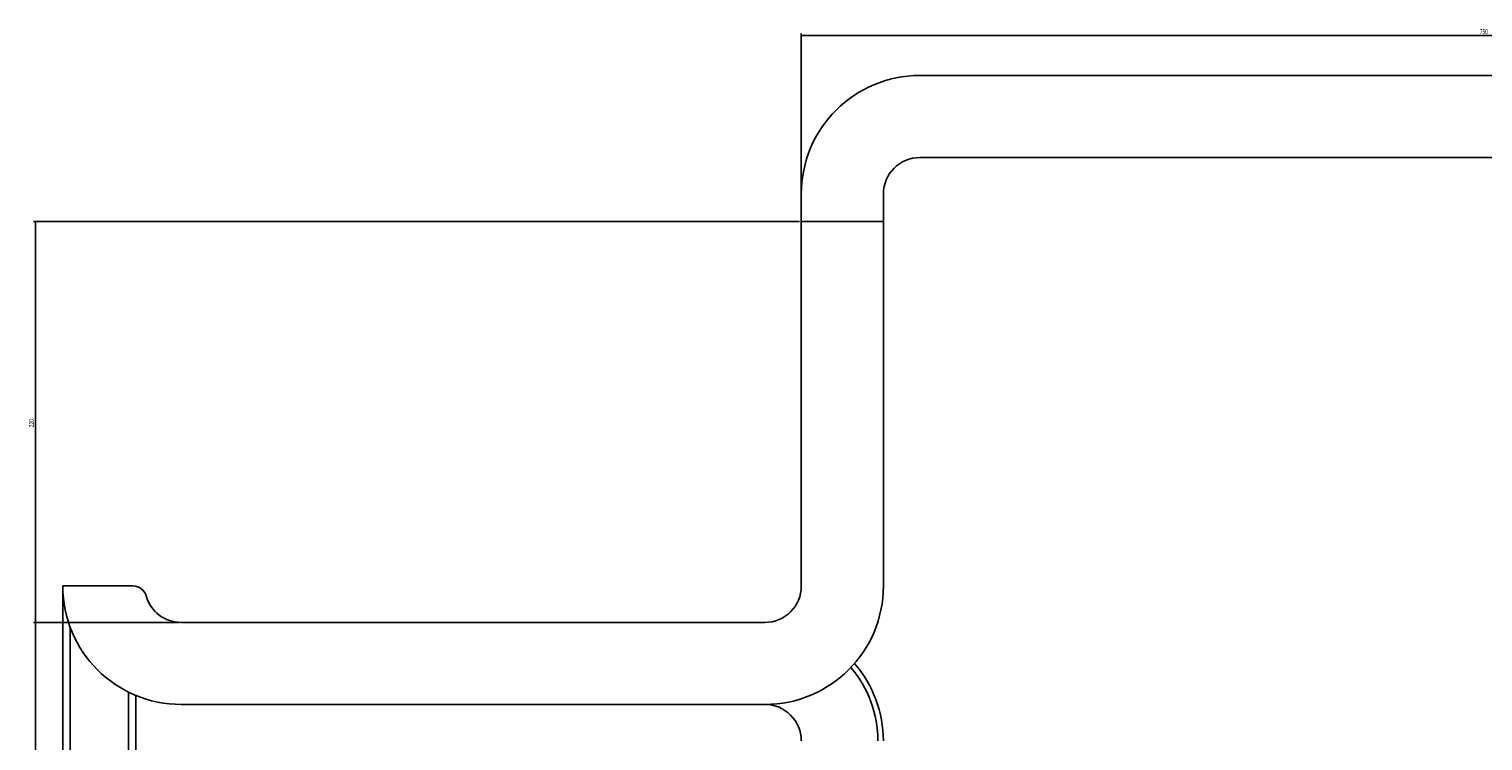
# Model space of a CAD drawing. Header units: millimetres. Extents: x 110 to 3241, y 69 to 2540.
# Tile 9 of 10: x 1647 to 2444, y 2149 to 2540. Entities that reach past the tile are written whole.
import ezdxf

# ---------------------------------------------------------------- set-up
doc = ezdxf.new("R2010")
doc.units = ezdxf.units.MM
doc.layers.add('FORMAT', color=7, linetype='Continuous')
doc.styles.add('SLDTEXTSTYLE0', font='TXT', dxfattribs={"width": 0.605})
doc.dimstyles.new('SLDDIMSTYLE0', dxfattribs={"dimtxt": 2.568319, "dimasz": 2, "dimexe": 0, "dimexo": 0.0625, "dimgap": 0.64208, "dimtad": 1, "dimrnd": 1e-09, "dimzin": 12, "dimdsep": 46, "dimtxsty": 'SLDTEXTSTYLE0', "dimsah": 1, "dimcen": 0.09, "dimadec": 0, "dimazin": 3, "dimtfac": 1, "dimtofl": 0, "dimtmove": 0, "dimatfit": 3, "dimfxl": 1, "dimfrac": 2, "dimtolj": 1, "dimtzin": 12, "dimarcsym": 0})

# ---------------------------------------------------------------- blocks, each defined once
blk = doc.blocks.new('_D_2')
at = {"layer": 'FORMAT'}
for p, q in [((2069.96, 2435.41), (2069.96, 2537.41)), ((2069.96, 2536.42), (2819.96, 2536.42)), ((2819.96, 2435.41), (2819.96, 2537.41))]:
    blk.add_line(p, q, dxfattribs=at)
for points in [[(2069.96, 2536.42), (2071.96, 2535.92), (2071.96, 2536.92)], [(2819.96, 2536.42), (2817.96, 2536.92), (2817.96, 2535.92)]]:
    blk.add_solid(points, dxfattribs=at)
at = {"layer": 'FORMAT', "insert": (2442.02, 2539.83), "char_height": 2.646, "attachment_point": 1, "style": 'SLDTEXTSTYLE0'}
blk.add_mtext('750', dxfattribs=at)
blk = doc.blocks.new('_D_3')
at = {"layer": 'FORMAT'}
for p, q in [((2068.97, 2434.42), (1648.97, 2434.42)), ((1649.96, 2214.42), (1649.96, 2434.42)), ((1728.97, 2214.42), (1648.97, 2214.42))]:
    blk.add_line(p, q, dxfattribs=at)
for points in [[(1649.96, 2434.42), (1649.46, 2432.42), (1650.46, 2432.42)], [(1649.96, 2214.42), (1650.46, 2216.42), (1649.46, 2216.42)]]:
    blk.add_solid(points, dxfattribs=at)
at = {"layer": 'FORMAT', "insert": (1646.55, 2321.48), "char_height": 2.646, "attachment_point": 1, "rotation": 90, "style": 'SLDTEXTSTYLE0'}
blk.add_mtext('220', dxfattribs=at)
blk = doc.blocks.new('_D_4')
at = {"layer": 'FORMAT'}
for p, q in [((1728.97, 2214.42), (1648.97, 2214.42)), ((1649.96, 2214.42), (1649.96, 1764.42)), ((1658.97, 1764.42), (1648.97, 1764.42))]:
    blk.add_line(p, q, dxfattribs=at)
for points in [[(1649.96, 2214.42), (1649.46, 2212.42), (1650.46, 2212.42)], [(1649.96, 1764.42), (1650.46, 1766.42), (1649.46, 1766.42)]]:
    blk.add_solid(points, dxfattribs=at)
at = {"layer": 'FORMAT', "insert": (1646.55, 1986.48), "char_height": 2.646, "attachment_point": 1, "rotation": 90, "style": 'SLDTEXTSTYLE0'}
blk.add_mtext('450', dxfattribs=at)

msp = doc.modelspace()

# ---------------------------------------------------------------- linework, layer by layer
at = {"color": 7, "linetype": 'Continuous', "lineweight": 25}
for p, q in [((2754.964, 2514.422), (2134.964, 2514.422)), ((2754.964, 2469.422), (2134.964, 2469.422)), ((2069.964, 2449.422), (2069.964, 2434.422)), ((2114.964, 2449.422), (2114.964, 2434.422)), ((2114.964, 2434.422), (2069.964, 2434.422)), ((2069.964, 2434.422), (2069.964, 2234.422)), ((2114.964, 2434.422), (2069.964, 2434.422)), ((2114.964, 2234.422), (2114.964, 2434.422)), ((1664.964, 2230.422), (1664.964, 2234.422)), ((1703.582, 2234.422), (1664.964, 2234.422)), ((1664.964, 2230.422), (1665.087, 2230.422)), ((1664.964, 1772.422), (1664.964, 2230.422)), ((2049.964, 2214.422), (1729.964, 2214.422)), ((1704.964, 2174.422), (1704.964, 1772.422)), ((1729.964, 2169.422), (2049.964, 2169.422))]:
    msp.add_line(p, q, dxfattribs=at)
at = {"color": 8, "linetype": 'Continuous', "lineweight": 25}
for p, q in [((1668.964, 2211.972), (1668.964, 1772.422)), ((1700.964, 1772.422), (1700.964, 2176.25))]:
    msp.add_line(p, q, dxfattribs=at)
at = {"color": 7, "linetype": 'Continuous', "lineweight": 25, "flags": 128}
msp.add_lwpolyline([(1710.709, 2229.02), (1711.685, 2226.31), (1712.661, 2224.395)], dxfattribs=at)
at = {"color": 7, "linetype": 'Continuous', "lineweight": 25}
for centre, radius, start, end in [((2134.964, 2449.422), 65, 90, 180), ((2134.964, 2449.422), 20, 90, 180), ((1729.964, 2234.422), 65, 180, 270), ((1703.582, 2227.022), 7.4, 15.66861, 90), ((1703.584, 2227.022), 7.4, 15.66861, 90), ((2049.964, 2234.422), 20, 270, 0), ((2049.964, 2234.422), 65, 270, 0), ((1729.964, 2234.422), 20, 195.66861, 270), ((2049.964, 2149.422), 62, 0, 40.491546), ((2049.964, 2149.422), 65, 0, 40.832216), ((2049.964, 2149.422), 20, 0, 90)]:
    msp.add_arc(centre, radius, start, end, dxfattribs=at)

# ---------------------------------------------------------------- dimensions: what is measured, and where the dimension line sits
at = {"layer": 'FORMAT'}
dim = msp.add_linear_dim(base=(2819.964, 2536.422), p1=(2069.964, 2434.422), p2=(2819.964, 2434.422), dimstyle='SLDDIMSTYLE0', dxfattribs=at)
dim.commit()
dim.dimension.update_dxf_attribs({"geometry": '_D_2', "text_midpoint": (2444.964, 2536.422), "dimtype": 160})
for base, p2, picture, middle in [((1649.964, 2434.422), (2069.964, 2434.422), '_D_3', (1649.964, 2324.422)), ((1649.964, 1764.422), (1659.964, 1764.422), '_D_4', (1649.964, 1989.422))]:
    dim = msp.add_linear_dim(base=base, p1=(1729.964, 2214.422), p2=p2, angle=90, dimstyle='SLDDIMSTYLE0', dxfattribs=at)
    dim.commit()
    dim.dimension.update_dxf_attribs({"geometry": picture, "text_midpoint": middle, "dimtype": 160})

doc.saveas('drawing.dxf')
